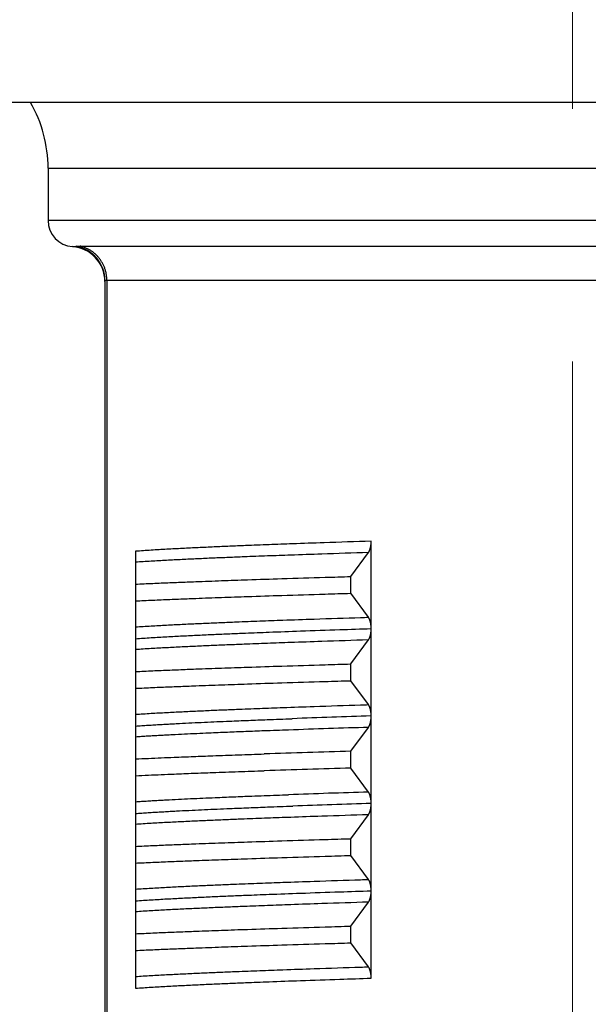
# Model space of a CAD drawing. Header units: millimetres. Extents: x 0 to 1071, y 0 to 742.
# Tile 111 of 130: x 744.88 to 751.38, y 469.52 to 480.79. Entities that reach past the tile are written whole.
import ezdxf

# ---------------------------------------------------------------- set-up
doc = ezdxf.new("R2010")
doc.units = ezdxf.units.MM
doc.header["$LTSCALE"] = 0.454724
doc.linetypes.add('CENTER', pattern=[50.8, 31.75, -6.35, 6.35, -6.35])
doc.layers.add('NoLayerName_001', color=7, linetype='Continuous')
doc.styles.get("Standard").update_dxf_attribs({"font": 'txt', "bigfont": 'extfont2'})
doc.dimstyles.get("Standard").update_dxf_attribs({"dimtxt": 2.5, "dimasz": 2.5, "dimexe": 1, "dimexo": 1, "dimtad": 1, "dimdec": 3, "dimzin": 0, "dimdsep": 46, "dimtxsty": 'Standard', "dimcen": 2.5, "dimadec": 3, "dimazin": 0, "dimtfac": 0.75, "dimtdec": 3, "dimtmove": 0, "dimatfit": 3, "dimfxl": 1, "dimarcsym": 0})

# ---------------------------------------------------------------- blocks, each defined once
blk = doc.blocks.new('_OPEN30')
at = {"color": 0, "linetype": 'ByBlock', "lineweight": -2}
for p, q in [((-1, 0.267949), (0, 0)), ((0, 0), (-1, -0.267949)), ((0, 0), (-1, 0))]:
    blk.add_line(p, q, dxfattribs=at)
blk = doc.blocks.new('*D100')
at = {"layer": 'Defpoints', "color": 0}
for p in [(730.703, 573.839), (802.703, 477.839)]:
    blk.add_point(p, dxfattribs=at)
at = {"layer": 'NoLayerName_001', "color": 0, "linetype": 'Continuous', "lineweight": 13}
blk.add_line((732.953, 570.839), (800.453, 480.839), dxfattribs=at)
at = {"layer": 'NoLayerName_001', "color": 0, "lineweight": 13, "xscale": 3.75, "yscale": 3.75, "zscale": 3.75}
for p, rotation in [((730.703, 573.839), 126.8698976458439), ((802.703, 477.839), 306.8698976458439)]:
    blk.add_blockref('_OPEN30', p, dxfattribs=dict(at, rotation=rotation))
at = {"layer": 'NoLayerName_001', "color": 0, "lineweight": 13, "insert": (752.211, 556.62), "char_height": 8.75, "attachment_point": 5, "rotation": 306.8699}
blk.add_mtext('\\W0.8000;%%c120', dxfattribs=at)

msp = doc.modelspace()

# ---------------------------------------------------------------- linework, layer by layer
at = {"layer": 'NoLayerName_001', "color": 4, "linetype": 'CENTER', "lineweight": 13}
msp.add_line((751.203257, 462.440476), (751.203257, 484.533314), dxfattribs=at)
at = {"layer": 'NoLayerName_001', "color": 7, "linetype": 'Continuous', "lineweight": 25}
msp.add_line((793.741082, 479.839453), (739.665433, 479.839453), dxfattribs=at)
at = {"layer": 'NoLayerName_001', "color": 60, "linetype": 'Continuous', "lineweight": 25}
for p, q in [((745.203257, 479.089453), (757.203257, 479.089453)), ((745.203257, 479.089453), (745.203257, 478.489453)), ((757.203257, 478.489453), (745.203257, 478.489453)), ((745.568506, 478.196422), (756.838008, 478.196422)), ((745.853257, 477.80089), (745.853257, 467.189453)), ((745.875729, 477.805713), (756.530785, 477.805713)), ((745.875729, 477.805713), (745.875729, 467.189453)), ((748.899988, 473.821368), (748.899988, 474.820062)), ((746.203257, 474.704633), (746.203257, 473.705736)), ((748.667548, 474.415863), (748.868297, 474.690113)), ((748.667548, 474.224154), (748.667548, 474.415863)), ((748.868297, 473.949904), (748.667548, 474.224154)), ((748.899987, 471.819955), (748.899988, 473.818701)), ((746.203257, 473.704636), (746.203257, 471.704753)), ((748.667548, 473.415863), (748.868296, 473.690111)), ((748.667548, 473.224154), (748.667548, 473.415863)), ((748.868291, 472.949912), (748.667548, 473.224154)), ((748.667548, 472.415863), (748.86828, 472.690089)), ((748.667548, 472.224154), (748.667548, 472.415863)), ((748.868281, 471.949927), (748.667548, 472.224154)), ((748.899988, 470.82141), (748.899988, 471.818606)), ((746.203257, 471.70342), (746.203257, 470.705744)), ((748.667548, 471.415863), (748.868298, 471.690114)), ((748.667548, 471.224154), (748.667548, 471.415863)), ((748.868298, 470.949903), (748.667548, 471.224154)), ((748.899988, 469.819955), (748.899988, 470.819781)), ((746.203257, 470.704316), (746.203257, 469.704528)), ((748.667548, 470.415863), (748.868283, 470.690093)), ((748.667548, 470.224154), (748.667548, 470.415863)), ((748.868282, 469.949924), (748.667548, 470.224154))]:
    msp.add_line(p, q, dxfattribs=at)
for centre, radius, start, end in [((743.703257, 479.089453), 1.5, 0, 30), ((745.503257, 478.489453), 0.3, 180, 265.9039562), ((745.453257, 477.791239), 0.400001, 0.0002953, 85.9039773), ((745.453387, 477.800819), 0.399874, 0.0101227, 79.7812207), ((755.969263, 251.289032), 221.643688, 91.82774595, 92.06133596), ((756.847976, 220.729421), 252.086999, 91.81397381, 92.0215), ((756.454253, 203.785513), 268.743183, 91.66035027, 91.87173142), ((756.454253, 203.593803), 268.743183, 91.66035027, 91.87173142), ((756.145961, 240.959446), 231.105098, 91.80458713, 92.03095454), ((755.984544, 249.833501), 222.099475, 91.82793721, 92.05952804)]:
    msp.add_arc(centre, radius, start, end, dxfattribs=at)
for points, knots in [([(745.481829, 478.190219), (745.482048, 478.190231), (745.482482, 478.190261), (745.483142, 478.19027), (745.483796, 478.190346), (745.484455, 478.190364), (745.485983, 478.190456), (745.487731, 478.190572), (745.489698, 478.190704), (745.49101, 478.190797), (745.492321, 478.190895), (745.493631, 478.190995), (745.494942, 478.191099), (745.496252, 478.191206), (745.497561, 478.191316), (745.49887, 478.19143), (745.500179, 478.191547), (745.501488, 478.191668), (745.502796, 478.191791), (745.504105, 478.191919), (745.505412, 478.19205), (745.50672, 478.192184), (745.508027, 478.192322), (745.509334, 478.192464), (745.51064, 478.192609), (745.511946, 478.192758), (745.513251, 478.19291), (745.514556, 478.193066), (745.51586, 478.193226), (745.517165, 478.19339), (745.518468, 478.193557), (745.519771, 478.193728), (745.521074, 478.193902), (745.522376, 478.19408), (745.523461, 478.194231), (745.524112, 478.194324), (745.524328, 478.194354)], [0, 0, 0, 0, 0.00065879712, 0.00130570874, 0.00197953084, 0.00262951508, 0.00328300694, 0.00657113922, 0.00788492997, 0.00919956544, 0.01051447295, 0.01182914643, 0.01314352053, 0.01445770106, 0.01577179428, 0.01708590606, 0.01840009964, 0.0197143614, 0.0210286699, 0.02234300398, 0.02365734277, 0.02497166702, 0.02628597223, 0.02760026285, 0.02891454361, 0.03022881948, 0.03154309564, 0.03285737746, 0.03417166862, 0.03548596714, 0.03680026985, 0.03811457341, 0.03942887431, 0.04074316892, 0.0420574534, 0.04271459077, 0.04271459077, 0.04271459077, 0.04271459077]), ([(745.524328, 478.194354), (745.525059, 478.194452), (745.52652, 478.194656), (745.528718, 478.194907), (745.53092, 478.19513), (745.533124, 478.195322), (745.535332, 478.195489), (745.537541, 478.195634), (745.539751, 478.195759), (745.541963, 478.19587), (745.544174, 478.195968), (745.546386, 478.196055), (745.548597, 478.196132), (745.550809, 478.196198), (745.553021, 478.196255), (745.555233, 478.196303), (745.557445, 478.196341), (745.559657, 478.196372), (745.561869, 478.196395), (745.564081, 478.196411), (745.566294, 478.19642), (745.567768, 478.196421), (745.568506, 478.196422)], [0, 0, 0, 0, 0.00221221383, 0.00442442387, 0.00663695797, 0.00884998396, 0.01106352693, 0.0132774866, 0.01549165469, 0.01770573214, 0.01991942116, 0.02213271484, 0.0243456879, 0.02655840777, 0.02877093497, 0.03098332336, 0.03319562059, 0.03540786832, 0.03762010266, 0.03983235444, 0.04204464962, 0.04425700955, 0.04425700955, 0.04425700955, 0.04425700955]), ([(745.875729, 477.805713), (745.875598, 477.811653), (745.875527, 477.823551), (745.874272, 477.841371), (745.872337, 477.859148), (745.869602, 477.876842), (745.866105, 477.894412), (745.861843, 477.911818), (745.856821, 477.929021), (745.851043, 477.945979), (745.844518, 477.962658), (745.837264, 477.979026), (745.829294, 477.995052), (745.820625, 478.010706), (745.811273, 478.025957), (745.801252, 478.040774), (745.790578, 478.055128), (745.779268, 478.068987), (745.767343, 478.082324), (745.754828, 478.095112), (745.741747, 478.107324), (745.728123, 478.118934), (745.71398, 478.129915), (745.699343, 478.140239), (745.684236, 478.149879), (745.668691, 478.158809), (745.65275, 478.167016), (745.636453, 478.174478), (745.619845, 478.181188), (745.602958, 478.187093), (745.585865, 478.192303), (745.574271, 478.194984), (745.568506, 478.196422)], [0, 0, 0, 0, 0.017824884, 0.0356810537, 0.0535622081, 0.071461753, 0.0893730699, 0.1072897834, 0.1252060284, 0.1431167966, 0.1610203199, 0.1789176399, 0.1968096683, 0.2146972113, 0.2325811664, 0.2504627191, 0.2683435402, 0.2862256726, 0.3041099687, 0.3219967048, 0.3398862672, 0.3577793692, 0.3756772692, 0.3935819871, 0.4114963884, 0.4294197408, 0.4473455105, 0.4652662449, 0.4831742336, 0.5010618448, 0.5189218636, 0.5367478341, 0.5367478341, 0.5367478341, 0.5367478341]), ([(745.853257, 477.80089), (745.853306, 477.801108), (745.853347, 477.801576), (745.853782, 477.802156), (745.854303, 477.802649), (745.854897, 477.803053), (745.855514, 477.803374), (745.856144, 477.803627), (745.856783, 477.803847), (745.857432, 477.804048), (745.858091, 477.80423), (745.858755, 477.804395), (745.859424, 477.804544), (745.860094, 477.804679), (745.860766, 477.8048), (745.86144, 477.804909), (745.862116, 477.805006), (745.862792, 477.805092), (745.86347, 477.805169), (745.864148, 477.805238), (745.864828, 477.8053), (745.865507, 477.805355), (745.866188, 477.805406), (745.866868, 477.805452), (745.867549, 477.805494), (745.86823, 477.805532), (745.868911, 477.805565), (745.869592, 477.805595), (745.870274, 477.805622), (745.870955, 477.805644), (745.871637, 477.805663), (745.872319, 477.805679), (745.873001, 477.805692), (745.873683, 477.805702), (745.874365, 477.805708), (745.875047, 477.805713), (745.875501, 477.805713), (745.875729, 477.805713)], [0, 0, 0, 0, 0.00066993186, 0.00137089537, 0.00210487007, 0.002827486, 0.00351538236, 0.00418833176, 0.00486234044, 0.00554233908, 0.00622634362, 0.0069119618, 0.00759689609, 0.00828068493, 0.00896366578, 0.00964611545, 0.01032825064, 0.01101023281, 0.01169217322, 0.012374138, 0.01305615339, 0.01373821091, 0.01442027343, 0.01510231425, 0.01578434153, 0.01646636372, 0.01714838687, 0.01783041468, 0.01851244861, 0.01919448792, 0.01987652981, 0.02055856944, 0.02124060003, 0.02192261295, 0.02260459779, 0.02328654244, 0.02396843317, 0.02396843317, 0.02396843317, 0.02396843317]), ([(748.899988, 474.820062), (748.720131, 474.814098), (748.420362, 474.80442), (748.0307, 474.790704), (747.730977, 474.779676), (747.491218, 474.770344), (747.281448, 474.761728), (747.10166, 474.753986), (746.921891, 474.745779), (746.772106, 474.73846), (746.652293, 474.732268), (746.562443, 474.72743), (746.472607, 474.722328), (746.382793, 474.716875), (746.293001, 474.711081), (746.233173, 474.706744), (746.203255, 474.704635)], [0, 0, 0, 0, 0.539864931, 0.89977552, 1.169708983, 1.439641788, 1.619596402, 1.799550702, 1.979505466, 2.159462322, 2.249442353, 2.339423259, 2.429403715, 2.519382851, 2.609360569, 2.699337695, 2.699337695, 2.699337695, 2.699337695]), ([(748.868297, 474.690113), (748.86932, 474.6916), (748.871429, 474.694536), (748.874221, 474.699189), (748.876819, 474.703958), (748.8792, 474.708844), (748.881397, 474.713814), (748.883429, 474.718848), (748.885306, 474.723937), (748.887035, 474.729074), (748.888628, 474.734254), (748.890094, 474.739473), (748.891441, 474.744724), (748.892681, 474.750004), (748.893816, 474.755309), (748.894848, 474.760637), (748.895778, 474.765986), (748.89661, 474.771353), (748.897345, 474.776735), (748.897985, 474.782131), (748.898533, 474.787537), (748.898991, 474.792951), (748.89936, 474.798371), (748.899644, 474.803794), (748.899842, 474.809219), (748.899968, 474.814641), (748.899975, 474.818255), (748.899988, 474.820062)], [0, 0, 0, 0, 0.0054157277, 0.0108372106, 0.0162668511, 0.0217024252, 0.0271377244, 0.0325656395, 0.037987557, 0.0434066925, 0.0488253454, 0.0542449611, 0.0596661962, 0.0650891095, 0.0705138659, 0.075940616, 0.0813693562, 0.0867999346, 0.092232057, 0.0976652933, 0.1030990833, 0.1085327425, 0.1139654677, 0.1193963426, 0.1248243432, 0.1302483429, 0.1356671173, 0.1356671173, 0.1356671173, 0.1356671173]), ([(748.868284, 474.690095), (748.690551, 474.684286), (748.394321, 474.674852), (748.009257, 474.661518), (747.71307, 474.650812), (747.476138, 474.641777), (747.268839, 474.633462), (747.091167, 474.626009), (746.913513, 474.618135), (746.765487, 474.611148), (746.647079, 474.605262), (746.558282, 474.600673), (746.469496, 474.595859), (746.380727, 474.590756), (746.291975, 474.585378), (746.232832, 474.581416), (746.203257, 474.579482)], [0, 0, 0, 0, 0.533483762, 0.889140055, 1.155882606, 1.422624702, 1.600452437, 1.778280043, 1.956107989, 2.133937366, 2.222853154, 2.311769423, 2.400685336, 2.489600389, 2.578514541, 2.667428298, 2.667428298, 2.667428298, 2.667428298]), ([(746.203257, 474.328523), (746.236099, 474.330066), (746.334622, 474.334757), (746.498856, 474.341973), (746.695957, 474.350116), (746.92593, 474.359096), (747.188779, 474.368751), (747.517364, 474.380149), (747.911692, 474.39306), (748.306043, 474.405228), (748.568956, 474.412942), (748.667548, 474.415863)], [0, 0, 0, 0, 0.098634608, 0.29590416, 0.493174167, 0.690443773, 0.986347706, 1.282251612, 1.676790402, 2.169964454, 2.465868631, 2.465868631, 2.465868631, 2.465868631]), ([(746.203257, 474.136813), (746.236099, 474.138356), (746.334622, 474.143047), (746.498856, 474.150264), (746.695957, 474.158407), (746.92593, 474.167386), (747.188779, 474.177042), (747.517364, 474.18844), (747.911692, 474.20135), (748.306043, 474.213518), (748.568956, 474.221233), (748.667548, 474.224154)], [0, 0, 0, 0, 0.098634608, 0.29590416, 0.493174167, 0.690443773, 0.986347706, 1.282251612, 1.676790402, 2.169964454, 2.465868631, 2.465868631, 2.465868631, 2.465868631]), ([(746.203257, 473.839314), (746.232832, 473.841248), (746.291975, 473.845211), (746.380727, 473.850589), (746.469496, 473.855692), (746.558281, 473.860506), (746.676678, 473.866623), (746.824694, 473.873842), (747.002338, 473.881961), (747.180001, 473.889612), (747.387293, 473.898106), (747.624218, 473.907316), (747.920399, 473.918207), (748.305459, 473.931643), (748.6313, 473.942374), (748.838661, 473.948977), (748.868284, 473.949922)], [0, 0, 0, 0, 0.088913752, 0.177827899, 0.266742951, 0.355658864, 0.444575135, 0.622405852, 0.800234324, 0.978061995, 1.155889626, 1.422631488, 1.689373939, 2.045030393, 2.578514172, 2.667428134, 2.667428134, 2.667428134, 2.667428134]), ([(748.899988, 473.821368), (748.899977, 473.822858), (748.899971, 473.825839), (748.899871, 473.83031), (748.899717, 473.834779), (748.899499, 473.839247), (748.899221, 473.843712), (748.898883, 473.848173), (748.898485, 473.852629), (748.898028, 473.857081), (748.897513, 473.861526), (748.89694, 473.865964), (748.896305, 473.870393), (748.895607, 473.874812), (748.894843, 473.87922), (748.894011, 473.883615), (748.893109, 473.887996), (748.892134, 473.892361), (748.891085, 473.896709), (748.889959, 473.901037), (748.888749, 473.905344), (748.887452, 473.909625), (748.886063, 473.913878), (748.884575, 473.9181), (748.882985, 473.922287), (748.881288, 473.926436), (748.879478, 473.930541), (748.877544, 473.93459), (748.875475, 473.938569), (748.873252, 473.942458), (748.870891, 473.946262), (748.869147, 473.948681), (748.868297, 473.949904)], [0, 0, 0, 0, 0.0044708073, 0.0089422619, 0.0134143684, 0.0178871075, 0.0223604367, 0.0268342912, 0.0313085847, 0.0357832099, 0.0402580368, 0.0447328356, 0.0492073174, 0.0536812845, 0.0581546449, 0.062627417, 0.0670997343, 0.0715718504, 0.0760441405, 0.0805167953, 0.0849896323, 0.0894627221, 0.093936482, 0.0984116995, 0.1028895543, 0.1073716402, 0.111858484, 0.1163459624, 0.1208301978, 0.1253090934, 0.1297825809, 0.134252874, 0.134252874, 0.134252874, 0.134252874]), ([(746.203257, 473.704529), (746.233175, 473.706638), (746.293004, 473.710975), (746.382796, 473.716768), (746.472609, 473.722222), (746.562445, 473.727324), (746.652295, 473.732162), (746.772108, 473.738354), (746.921894, 473.745673), (747.101662, 473.75388), (747.28145, 473.761622), (747.491221, 473.770238), (747.76095, 473.780735), (748.120622, 473.79385), (748.510293, 473.807298), (748.780085, 473.816021), (748.89999, 473.819955)], [0, 0, 0, 0, 0.089977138, 0.179954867, 0.269934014, 0.35991448, 0.449895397, 0.539875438, 0.719832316, 0.899787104, 1.079741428, 1.259696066, 1.529628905, 1.889540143, 2.339428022, 2.69933803, 2.69933803, 2.69933803, 2.69933803]), ([(748.868296, 473.690111), (748.869147, 473.691336), (748.870892, 473.693756), (748.873253, 473.697561), (748.875477, 473.701452), (748.877547, 473.705432), (748.879482, 473.709483), (748.881291, 473.71359), (748.882989, 473.71774), (748.88458, 473.721929), (748.886067, 473.726153), (748.887457, 473.730408), (748.888754, 473.734691), (748.889964, 473.738999), (748.89109, 473.74333), (748.89214, 473.747679), (748.893114, 473.752046), (748.894017, 473.756429), (748.894849, 473.760825), (748.895613, 473.765235), (748.896311, 473.769656), (748.896945, 473.774087), (748.897518, 473.778527), (748.898032, 473.782974), (748.898488, 473.787427), (748.898885, 473.791886), (748.899222, 473.796349), (748.899499, 473.800815), (748.899716, 473.805285), (748.89987, 473.809756), (748.89997, 473.814229), (748.899977, 473.817211), (748.899988, 473.818701)], [0, 0, 0, 0, 0.004472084, 0.0089473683, 0.0134280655, 0.0179141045, 0.0224033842, 0.0268920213, 0.0313758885, 0.0358555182, 0.0403325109, 0.0448080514, 0.0492829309, 0.0537575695, 0.0582320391, 0.0627061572, 0.0671801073, 0.0716542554, 0.076128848, 0.0806040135, 0.0850797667, 0.089556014, 0.0940325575, 0.09850911, 0.1029854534, 0.1074614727, 0.1119370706, 0.1164121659, 0.1208866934, 0.1253606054, 0.1298338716, 0.1343064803, 0.1343064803, 0.1343064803, 0.1343064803]), ([(748.868284, 473.690095), (748.690551, 473.684286), (748.394321, 473.674852), (748.009257, 473.661517), (747.71307, 473.650811), (747.476138, 473.641776), (747.268839, 473.633461), (747.091167, 473.626008), (746.913513, 473.618134), (746.765487, 473.611147), (746.647079, 473.605262), (746.558281, 473.600673), (746.469496, 473.595859), (746.380727, 473.590756), (746.291975, 473.585378), (746.232832, 473.581416), (746.203257, 473.579482)], [0, 0, 0, 0, 0.533483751, 0.889140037, 1.155882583, 1.422624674, 1.600452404, 1.778280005, 1.956107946, 2.133937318, 2.222853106, 2.311769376, 2.40068529, 2.489600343, 2.578514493, 2.667428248, 2.667428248, 2.667428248, 2.667428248]), ([(746.203257, 473.328523), (746.236099, 473.330066), (746.334622, 473.334757), (746.498856, 473.341973), (746.695957, 473.350116), (746.92593, 473.359096), (747.188779, 473.368751), (747.517364, 473.380149), (747.911692, 473.39306), (748.306043, 473.405228), (748.568956, 473.412942), (748.667548, 473.415863)], [0, 0, 0, 0, 0.098634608, 0.29590416, 0.493174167, 0.690443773, 0.986347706, 1.282251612, 1.676790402, 2.169964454, 2.465868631, 2.465868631, 2.465868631, 2.465868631]), ([(746.203257, 473.136813), (746.236099, 473.138356), (746.334622, 473.143047), (746.498856, 473.150264), (746.695957, 473.158407), (746.92593, 473.167386), (747.188779, 473.177042), (747.517364, 473.18844), (747.911692, 473.20135), (748.306043, 473.213518), (748.568956, 473.221233), (748.667548, 473.224154)], [0, 0, 0, 0, 0.098634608, 0.29590416, 0.493174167, 0.690443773, 0.986347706, 1.282251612, 1.676790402, 2.169964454, 2.465868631, 2.465868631, 2.465868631, 2.465868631]), ([(746.203257, 472.839314), (746.232832, 472.841248), (746.291975, 472.84521), (746.380727, 472.850588), (746.469496, 472.855691), (746.558281, 472.860505), (746.676678, 472.866623), (746.824694, 472.873843), (747.002337, 472.881962), (747.180001, 472.889614), (747.387293, 472.898108), (747.624218, 472.907319), (747.920398, 472.918209), (748.305458, 472.931644), (748.6313, 472.942374), (748.83866, 472.948978), (748.868283, 472.949923)], [0, 0, 0, 0, 0.08891373, 0.177827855, 0.266742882, 0.35565877, 0.444575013, 0.622405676, 0.800234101, 0.978061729, 1.155889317, 1.422631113, 1.689373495, 2.045029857, 2.578513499, 2.667427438, 2.667427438, 2.667427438, 2.667427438]), ([(748.899988, 472.818822), (748.899975, 472.820644), (748.899969, 472.824289), (748.899848, 472.829757), (748.899656, 472.835227), (748.899381, 472.840697), (748.899022, 472.846164), (748.898575, 472.851625), (748.898039, 472.857078), (748.897411, 472.86252), (748.896688, 472.86795), (748.895867, 472.873364), (748.894946, 472.87876), (748.893923, 472.884135), (748.892794, 472.889487), (748.891558, 472.894814), (748.890211, 472.900112), (748.888743, 472.905377), (748.887146, 472.910604), (748.88541, 472.915787), (748.883524, 472.920922), (748.881481, 472.926001), (748.879272, 472.931016), (748.876876, 472.935946), (748.874262, 472.940757), (748.871449, 472.945452), (748.869322, 472.948412), (748.868291, 472.949912)], [0, 0, 0, 0, 0.0054644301, 0.01093429, 0.0164082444, 0.0218850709, 0.0273636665, 0.0328430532, 0.0383223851, 0.0438009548, 0.0492782, 0.0547537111, 0.060227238, 0.0656986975, 0.0711681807, 0.0766359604, 0.0821023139, 0.0875673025, 0.0930315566, 0.0984964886, 0.1039643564, 0.1094383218, 0.1149196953, 0.120401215, 0.1258765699, 0.131343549, 0.1368047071, 0.1368047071, 0.1368047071, 0.1368047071]), ([(746.203257, 472.704529), (746.22714, 472.706224), (746.2749, 472.709693), (746.346573, 472.714415), (746.418262, 472.718905), (746.489966, 472.723153), (746.56168, 472.727219), (746.633402, 472.731133), (746.729041, 472.736166), (746.848606, 472.742139), (746.992103, 472.748911), (747.135613, 472.755376), (747.303058, 472.762589), (747.494441, 472.770404), (747.733689, 472.779702), (747.90118, 472.785759), (747.996886, 472.789294)], [0, 0, 0, 0, 0.071828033, 0.143656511, 0.215485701, 0.287315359, 0.359144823, 0.430973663, 0.502802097, 0.646458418, 0.790114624, 0.933770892, 1.077427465, 1.292913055, 1.508399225, 1.795713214, 1.795713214, 1.795713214, 1.795713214]), ([(748.86828, 472.690089), (748.869303, 472.691577), (748.871412, 472.694513), (748.874206, 472.699167), (748.876804, 472.703936), (748.879187, 472.708823), (748.881385, 472.713793), (748.883418, 472.718829), (748.885296, 472.723918), (748.887027, 472.729056), (748.88862, 472.734238), (748.890086, 472.739457), (748.891435, 472.74471), (748.892675, 472.74999), (748.89381, 472.755296), (748.894842, 472.760626), (748.895772, 472.765975), (748.896604, 472.771343), (748.897339, 472.776727), (748.897979, 472.782123), (748.898528, 472.78753), (748.898986, 472.792946), (748.899356, 472.798367), (748.89964, 472.803791), (748.899839, 472.809217), (748.899966, 472.81464), (748.899974, 472.818255), (748.899987, 472.820062)], [0, 0, 0, 0, 0.0054168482, 0.0108394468, 0.0162701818, 0.0217068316, 0.0271432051, 0.0325722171, 0.0379952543, 0.0434155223, 0.0488353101, 0.0542560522, 0.0596783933, 0.0651023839, 0.0705281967, 0.0759559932, 0.0813857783, 0.0868174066, 0.0922505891, 0.0976848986, 0.1031197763, 0.1085545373, 0.1139883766, 0.1194203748, 0.1248495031, 0.130274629, 0.135694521, 0.135694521, 0.135694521, 0.135694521]), ([(747.955731, 472.659536), (747.862227, 472.656134), (747.69859, 472.650299), (747.464845, 472.641363), (747.25449, 472.63294), (747.067527, 472.624995), (746.903951, 472.617664), (746.763757, 472.611077), (746.646944, 472.605261), (746.553506, 472.60037), (746.483433, 472.596573), (746.413369, 472.592624), (746.343317, 472.588479), (746.273276, 472.58415), (746.226598, 472.581017), (746.203257, 472.579481)], [0, 0, 0, 0, 0.280698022, 0.491222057, 0.701745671, 0.912268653, 1.052617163, 1.192965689, 1.333314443, 1.403489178, 1.473664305, 1.54383951, 1.614014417, 1.684188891, 1.75436308, 1.75436308, 1.75436308, 1.75436308]), ([(746.203257, 472.328523), (746.25235, 472.330809), (746.350532, 472.335477), (746.497832, 472.341903), (746.669696, 472.349075), (746.866131, 472.356797), (747.111693, 472.365958), (747.381829, 472.375543), (747.578308, 472.382011), (747.676546, 472.385308)], [0, 0, 0, 0, 0.147439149, 0.294878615, 0.442318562, 0.663478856, 0.884638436, 1.179517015, 1.474395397, 1.474395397, 1.474395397, 1.474395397]), ([(746.203257, 472.136813), (746.25235, 472.139099), (746.350532, 472.143767), (746.497832, 472.150193), (746.669696, 472.157366), (746.866131, 472.165087), (747.111693, 472.174249), (747.381829, 472.183834), (747.578308, 472.190301), (747.676546, 472.193598)], [0, 0, 0, 0, 0.147439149, 0.294878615, 0.442318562, 0.663478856, 0.884638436, 1.179517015, 1.474395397, 1.474395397, 1.474395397, 1.474395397]), ([(748.899987, 471.819955), (748.899974, 471.821762), (748.899968, 471.825377), (748.899842, 471.830801), (748.899644, 471.836226), (748.899359, 471.84165), (748.898989, 471.847071), (748.898531, 471.852487), (748.897983, 471.857894), (748.897342, 471.86329), (748.896607, 471.868674), (748.895774, 471.874041), (748.894843, 471.879391), (748.893811, 471.88472), (748.892676, 471.890026), (748.891435, 471.895307), (748.890087, 471.900559), (748.88862, 471.905779), (748.887027, 471.91096), (748.885296, 471.916098), (748.883419, 471.921188), (748.881385, 471.926223), (748.879187, 471.931193), (748.876805, 471.93608), (748.874207, 471.940849), (748.871413, 471.945503), (748.869304, 471.948439), (748.868281, 471.949927)], [0, 0, 0, 0, 0.0054198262, 0.0108448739, 0.0162739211, 0.0217058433, 0.0271396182, 0.0325743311, 0.0380091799, 0.0434434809, 0.0488766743, 0.0543083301, 0.059738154, 0.0651659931, 0.0705918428, 0.0760158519, 0.0814381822, 0.086858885, 0.0922786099, 0.0976987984, 0.1031217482, 0.1085506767, 0.1139869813, 0.1194235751, 0.124854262, 0.1302768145, 0.135693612, 0.135693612, 0.135693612, 0.135693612]), ([(746.203257, 471.839314), (746.226598, 471.84085), (746.273276, 471.843982), (746.343317, 471.84831), (746.413369, 471.852454), (746.483433, 471.856404), (746.576863, 471.861467), (746.693666, 471.867474), (746.833852, 471.874247), (746.974053, 471.880673), (747.137636, 471.88785), (747.324606, 471.895633), (747.558341, 471.904829), (747.768718, 471.912678), (747.908978, 471.917687), (747.955731, 471.91937)], [0, 0, 0, 0, 0.07017419, 0.140348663, 0.210523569, 0.280698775, 0.350873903, 0.491223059, 0.63157164, 0.771920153, 0.912268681, 1.122791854, 1.333315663, 1.614014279, 1.75436308, 1.75436308, 1.75436308, 1.75436308]), ([(746.203257, 471.704529), (746.227218, 471.706229), (746.275135, 471.709709), (746.347044, 471.714445), (746.418968, 471.718949), (746.490907, 471.723207), (746.562857, 471.727284), (746.634815, 471.731209), (746.730768, 471.736254), (746.850725, 471.742241), (746.994693, 471.749031), (747.138676, 471.755511), (747.30667, 471.76274), (747.498682, 471.770574), (747.738716, 471.779893), (747.906756, 471.785963), (748.002777, 471.789506)], [0, 0, 0, 0, 0.072063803, 0.144128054, 0.216193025, 0.28825847, 0.360323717, 0.432388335, 0.504452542, 0.648580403, 0.792708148, 0.936835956, 1.080964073, 1.297156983, 1.513350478, 1.801607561, 1.801607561, 1.801607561, 1.801607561]), ([(748.868298, 471.690114), (748.869148, 471.691337), (748.870892, 471.693756), (748.873252, 471.697558), (748.875474, 471.701446), (748.877543, 471.705424), (748.879476, 471.709471), (748.881285, 471.713574), (748.882982, 471.717722), (748.884572, 471.721907), (748.886059, 471.726128), (748.887449, 471.730379), (748.888745, 471.734659), (748.889955, 471.738964), (748.891081, 471.743291), (748.89213, 471.747638), (748.893105, 471.752001), (748.894007, 471.75638), (748.894839, 471.760774), (748.895603, 471.76518), (748.896302, 471.769598), (748.896937, 471.774025), (748.89751, 471.778462), (748.898025, 471.782905), (748.898482, 471.787355), (748.89888, 471.79181), (748.899218, 471.79627), (748.899496, 471.800733), (748.899714, 471.805199), (748.899869, 471.809667), (748.89997, 471.814136), (748.899977, 471.817116), (748.899988, 471.818606)], [0, 0, 0, 0, 0.0044687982, 0.0089407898, 0.0134181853, 0.0179009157, 0.022386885, 0.0268722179, 0.0313527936, 0.0358291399, 0.0403028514, 0.0447751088, 0.0492467, 0.0537180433, 0.0581892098, 0.0626600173, 0.0671306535, 0.0716014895, 0.076072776, 0.0805446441, 0.0850171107, 0.0894900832, 0.0939633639, 0.0984366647, 0.1029097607, 0.1073825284, 0.1118548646, 0.1163266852, 0.1207979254, 0.1252685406, 0.1297385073, 0.1342078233, 0.1342078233, 0.1342078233, 0.1342078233]), ([(748.868284, 471.690095), (748.690551, 471.684287), (748.394321, 471.674852), (748.009257, 471.661518), (747.71307, 471.650812), (747.476138, 471.641777), (747.268839, 471.633462), (747.091167, 471.626009), (746.913513, 471.618135), (746.765487, 471.611148), (746.647079, 471.605262), (746.558282, 471.600673), (746.469496, 471.595859), (746.380727, 471.590756), (746.291975, 471.585378), (746.232832, 471.581416), (746.203257, 471.579483)], [0, 0, 0, 0, 0.533483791, 0.889140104, 1.155882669, 1.42262478, 1.600452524, 1.77828014, 1.956108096, 2.133937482, 2.222853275, 2.311769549, 2.400685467, 2.489600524, 2.578514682, 2.667428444, 2.667428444, 2.667428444, 2.667428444]), ([(746.203257, 471.328523), (746.236099, 471.330066), (746.334622, 471.334757), (746.498856, 471.341973), (746.695957, 471.350116), (746.92593, 471.359096), (747.188779, 471.368751), (747.517364, 471.380149), (747.911692, 471.39306), (748.306043, 471.405228), (748.568956, 471.412942), (748.667548, 471.415863)], [0, 0, 0, 0, 0.098634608, 0.29590416, 0.493174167, 0.690443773, 0.986347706, 1.282251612, 1.676790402, 2.169964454, 2.465868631, 2.465868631, 2.465868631, 2.465868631]), ([(746.203257, 471.136813), (746.236099, 471.138356), (746.334622, 471.143047), (746.498856, 471.150264), (746.695957, 471.158407), (746.92593, 471.167386), (747.188779, 471.177042), (747.517364, 471.18844), (747.911692, 471.20135), (748.306043, 471.213518), (748.568956, 471.221233), (748.667548, 471.224154)], [0, 0, 0, 0, 0.098634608, 0.29590416, 0.493174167, 0.690443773, 0.986347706, 1.282251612, 1.676790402, 2.169964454, 2.465868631, 2.465868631, 2.465868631, 2.465868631]), ([(746.203257, 470.839314), (746.232832, 470.841248), (746.291975, 470.845211), (746.380727, 470.850589), (746.469496, 470.855692), (746.558281, 470.860506), (746.676678, 470.866623), (746.824694, 470.873842), (747.002338, 470.881961), (747.180001, 470.889612), (747.387293, 470.898106), (747.624218, 470.907316), (747.920399, 470.918207), (748.305459, 470.931643), (748.631301, 470.942374), (748.838661, 470.948976), (748.868284, 470.949922)], [0, 0, 0, 0, 0.088913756, 0.177827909, 0.266742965, 0.355658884, 0.44457516, 0.622405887, 0.800234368, 0.978062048, 1.155889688, 1.422631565, 1.68937403, 2.045030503, 2.578514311, 2.667428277, 2.667428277, 2.667428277, 2.667428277]), ([(748.899988, 470.82141), (748.899977, 470.8229), (748.899971, 470.82588), (748.899871, 470.830349), (748.899716, 470.834817), (748.899498, 470.839283), (748.89922, 470.843747), (748.898881, 470.848206), (748.898483, 470.852661), (748.898025, 470.857111), (748.89751, 470.861555), (748.896936, 470.865991), (748.896301, 470.870419), (748.895603, 470.874837), (748.894839, 470.879243), (748.894007, 470.883637), (748.893105, 470.888016), (748.89213, 470.892379), (748.891081, 470.896726), (748.889955, 470.901053), (748.888746, 470.905358), (748.887449, 470.909638), (748.886059, 470.91389), (748.884572, 470.91811), (748.882982, 470.922295), (748.881285, 470.926443), (748.879476, 470.930546), (748.877543, 470.934594), (748.875474, 470.938571), (748.873252, 470.942459), (748.870892, 470.946261), (748.869148, 470.94868), (748.868298, 470.949903)], [0, 0, 0, 0, 0.0044693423, 0.0089393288, 0.0134099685, 0.017881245, 0.0223531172, 0.0268255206, 0.0312983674, 0.0357715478, 0.0402449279, 0.0447182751, 0.0491912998, 0.0536638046, 0.058135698, 0.0626069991, 0.0670778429, 0.0715484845, 0.0760193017, 0.0804904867, 0.0849618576, 0.0894334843, 0.0939057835, 0.0983795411, 0.102855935, 0.1073365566, 0.1118219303, 0.116307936, 0.1207906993, 0.1252681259, 0.1297401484, 0.1342089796, 0.1342089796, 0.1342089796, 0.1342089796]), ([(746.203257, 470.704529), (746.233175, 470.706638), (746.293003, 470.710975), (746.382795, 470.716768), (746.472609, 470.722222), (746.562445, 470.727324), (746.652295, 470.732162), (746.772108, 470.738354), (746.921893, 470.745673), (747.101661, 470.75388), (747.281449, 470.761622), (747.491219, 470.770238), (747.760948, 470.780735), (748.12062, 470.793851), (748.510291, 470.807298), (748.780082, 470.816021), (748.899988, 470.819955)], [0, 0, 0, 0, 0.089977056, 0.179954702, 0.269933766, 0.359914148, 0.44989498, 0.539874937, 0.719831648, 0.899786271, 1.079740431, 1.259694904, 1.529627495, 1.8895384, 2.339425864, 2.69933554, 2.69933554, 2.69933554, 2.69933554]), ([(748.868283, 470.690093), (748.869304, 470.691578), (748.871409, 470.694507), (748.874197, 470.699151), (748.876791, 470.70391), (748.87917, 470.708785), (748.881365, 470.713745), (748.883396, 470.718769), (748.885271, 470.723847), (748.887, 470.728973), (748.888592, 470.734143), (748.890058, 470.739351), (748.891406, 470.744592), (748.892647, 470.749861), (748.893784, 470.755155), (748.894817, 470.760473), (748.89575, 470.765811), (748.896585, 470.771167), (748.897323, 470.776538), (748.897966, 470.781923), (748.898517, 470.787319), (748.898978, 470.792722), (748.899351, 470.798132), (748.899638, 470.803545), (748.899838, 470.808958), (748.899966, 470.814371), (748.899974, 470.817978), (748.899988, 470.819781)], [0, 0, 0, 0, 0.0054055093, 0.0108167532, 0.0162360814, 0.021661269, 0.027086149, 0.0325036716, 0.0379152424, 0.0433240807, 0.0487324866, 0.0541419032, 0.0595529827, 0.0649657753, 0.0703804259, 0.075797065, 0.0812156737, 0.0866360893, 0.0920580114, 0.0974810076, 0.1029045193, 0.1083278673, 0.1137502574, 0.1191707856, 0.1245884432, 0.1300021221, 0.1354106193, 0.1354106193, 0.1354106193, 0.1354106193]), ([(748.868282, 470.690092), (748.690549, 470.684284), (748.394319, 470.674849), (748.009256, 470.661515), (747.713069, 470.65081), (747.476137, 470.641775), (747.268838, 470.633461), (747.091166, 470.626008), (746.913512, 470.618135), (746.765486, 470.611148), (746.647078, 470.605263), (746.558281, 470.600674), (746.469495, 470.595861), (746.380727, 470.590757), (746.291975, 470.585379), (746.232831, 470.581416), (746.203257, 470.579482)], [0, 0, 0, 0, 0.533483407, 0.889139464, 1.155881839, 1.422623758, 1.600451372, 1.778278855, 1.956106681, 2.133935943, 2.222851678, 2.311767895, 2.400683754, 2.48959875, 2.578512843, 2.667426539, 2.667426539, 2.667426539, 2.667426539]), ([(746.203257, 470.328523), (746.236099, 470.330066), (746.334622, 470.334757), (746.498856, 470.341973), (746.695957, 470.350116), (746.92593, 470.359096), (747.188779, 470.368751), (747.517364, 470.380149), (747.911692, 470.39306), (748.306043, 470.405228), (748.568956, 470.412942), (748.667548, 470.415863)], [0, 0, 0, 0, 0.098634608, 0.29590416, 0.493174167, 0.690443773, 0.986347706, 1.282251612, 1.676790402, 2.169964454, 2.465868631, 2.465868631, 2.465868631, 2.465868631]), ([(746.203257, 470.136813), (746.236099, 470.138356), (746.334622, 470.143047), (746.498856, 470.150264), (746.695957, 470.158407), (746.92593, 470.167386), (747.188779, 470.177042), (747.517364, 470.18844), (747.911692, 470.20135), (748.306043, 470.213518), (748.568956, 470.221233), (748.667548, 470.224154)], [0, 0, 0, 0, 0.098634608, 0.29590416, 0.493174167, 0.690443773, 0.986347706, 1.282251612, 1.676790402, 2.169964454, 2.465868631, 2.465868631, 2.465868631, 2.465868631]), ([(746.203257, 469.839314), (746.232831, 469.841248), (746.291975, 469.845209), (746.380727, 469.850587), (746.469495, 469.85569), (746.558281, 469.860504), (746.676677, 469.866622), (746.824693, 469.873842), (747.002337, 469.881962), (747.18, 469.889613), (747.387292, 469.898107), (747.624217, 469.907318), (747.920397, 469.918209), (748.305457, 469.931646), (748.631298, 469.942377), (748.838659, 469.948979), (748.868282, 469.949925)], [0, 0, 0, 0, 0.088913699, 0.177827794, 0.266742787, 0.355658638, 0.444574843, 0.622405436, 0.800233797, 0.978061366, 1.155888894, 1.422630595, 1.689372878, 2.04502911, 2.578512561, 2.667426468, 2.667426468, 2.667426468, 2.667426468]), ([(748.899988, 469.819955), (748.899975, 469.821762), (748.899968, 469.825377), (748.899842, 469.8308), (748.899644, 469.836225), (748.899359, 469.84165), (748.89899, 469.847071), (748.898532, 469.852486), (748.897983, 469.857893), (748.897342, 469.863289), (748.896607, 469.868672), (748.895775, 469.87404), (748.894844, 469.87939), (748.893812, 469.884719), (748.892676, 469.890025), (748.891436, 469.895305), (748.890087, 469.900558), (748.888621, 469.905777), (748.887028, 469.910958), (748.885297, 469.916096), (748.88342, 469.921186), (748.881387, 469.926221), (748.879189, 469.931191), (748.876807, 469.936078), (748.874208, 469.940847), (748.871415, 469.945501), (748.869306, 469.948437), (748.868282, 469.949924)], [0, 0, 0, 0, 0.0054197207, 0.0108446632, 0.0162736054, 0.0217054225, 0.027139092, 0.0325736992, 0.0380084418, 0.043442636, 0.0488757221, 0.05430727, 0.0597369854, 0.0651647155, 0.0705904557, 0.076014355, 0.0814365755, 0.0868571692, 0.0922767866, 0.0976968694, 0.1031197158, 0.1085485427, 0.1139847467, 0.1194212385, 0.1248518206, 0.1302742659, 0.1356909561, 0.1356909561, 0.1356909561, 0.1356909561]), ([(746.203257, 469.704529), (746.233175, 469.706638), (746.293003, 469.710975), (746.382795, 469.716768), (746.472609, 469.722222), (746.562445, 469.727324), (746.652295, 469.732162), (746.772108, 469.738354), (746.921893, 469.745673), (747.101661, 469.75388), (747.281449, 469.761622), (747.491219, 469.770238), (747.760948, 469.780735), (748.12062, 469.793851), (748.510291, 469.807298), (748.780082, 469.816021), (748.899988, 469.819955)], [0, 0, 0, 0, 0.089977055, 0.179954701, 0.269933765, 0.359914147, 0.449894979, 0.539874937, 0.719831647, 0.899786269, 1.079740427, 1.259694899, 1.529627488, 1.889538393, 2.339425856, 2.69933553, 2.69933553, 2.69933553, 2.69933553])]:
    msp.add_open_spline(points, degree=3, knots=knots, dxfattribs=at)

# ---------------------------------------------------------------- dimensions: what is measured, and where the dimension line sits
at = {"layer": 'NoLayerName_001', "color": 3, "linetype": 'Continuous', "lineweight": 13}
dim = msp.add_diameter_dim_2p(p1=(802.703257, 477.839453), p2=(730.703257, 573.839453), text='\\W0.8000;<>', dimstyle='Standard', override={"dimtxt": 8.75, "dimasz": 3.75, "dimexe": 2.5, "dimexo": 2.5, "dimgap": 2.5, "dimzin": 8, "dimblk": 'OPEN30', "dimclrd": 0, "dimclre": 0, "dimclrt": 0, "dimtp": 0, "dimtm": 0, "dimatfit": 2, "dimlwd": 13, "dimlwe": 13}, dxfattribs=at)
dim.commit()
dim.dimension.update_dxf_attribs({"geometry": '*D100', "text_midpoint": (746.711343, 552.495339), "dimtype": 163})

doc.saveas('drawing.dxf')
